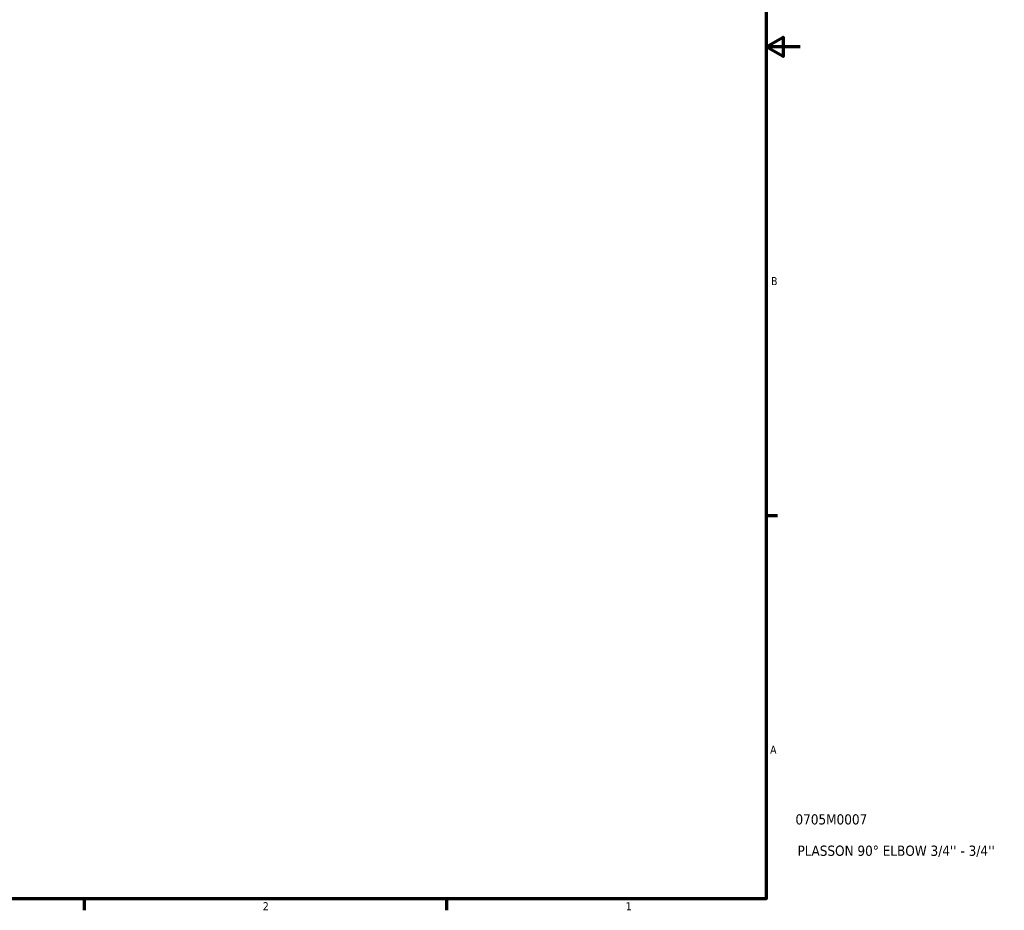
# Model space of a CAD drawing. Header units: inches. Extents: x 0.1 to 50.2, y -19.9 to 45.2.
# Tile 4 of 6: x 24.7 to 36.3, y 0.9 to 11.3. Entities that reach past the tile are written whole.
import ezdxf

# ---------------------------------------------------------------- set-up
doc = ezdxf.new("R2010")
doc.units = ezdxf.units.IN
doc.header["$MEASUREMENT"] = 0
doc.layers.add('Border (ANSI)', color=7, linetype='Continuous', lineweight=70)
doc.layers.add('Title (ANSI)', color=7, linetype='Continuous', lineweight=50)
doc.styles.add('Note Text (ANSI)', font='tahoma.ttf')
doc.styles.add('Text Style29', font='tahoma.ttf')

# ---------------------------------------------------------------- blocks, each defined once
blk = doc.blocks.new('Borders Default Border')
at = {"layer": 'Border (ANSI)'}
for p, q in [((33.5, 5.5), (33.634, 5.5)), ((25.5, 1), (25.5, 0.866)), ((29.75, 1), (29.75, 0.866))]:
    blk.add_line(p, q, dxfattribs=at)
at = {"layer": 'Border (ANSI)', "flags": 128}
for points in [[(0.5, 1), (0.5, 21), (33.5, 21), (33.5, 1), (0.5, 1)], [(33.9, 11), (33.5, 11), (33.7, 11.115), (33.7, 10.885), (33.5, 11)]]:
    blk.add_lwpolyline(points, dxfattribs=at)
at = {"layer": 'Border (ANSI)', "color": 5, "true_color": 0x0000ff, "char_height": 0.0945, "attachment_point": 7, "style": 'Note Text (ANSI)'}
for s, insert in [('B', (33.558, 8.203)), ('A', (33.547, 2.703)), ('2', (27.596, 0.866)), ('1', (31.854, 0.866))]:
    blk.add_mtext(s, dxfattribs=dict(at, insert=insert))
blk = doc.blocks.new('Title Blocks ANSI - Large')
at = {"layer": 'Title (ANSI)', "color": 5, "true_color": 0x0000ff, "style": 'Text Style29'}
for tag, p in [('PART_NUMBER_001', (0.345, 0.873)), ('DESCRIPTION_001', (0.369, 0.505))]:
    blk.add_attdef(tag, p, '', height=0.12, dxfattribs=at)

msp = doc.modelspace()

# ---------------------------------------------------------------- block references
msp.add_blockref('Borders Default Border', (0, 0))
msp.add_blockref('Title Blocks ANSI - Large', (33.5, 1)).add_auto_attribs({'PART_NUMBER_001': '0705M0007', 'DESCRIPTION_001': "PLASSON 90° ELBOW 3/4'' - 3/4''"})

doc.saveas('drawing.dxf')
